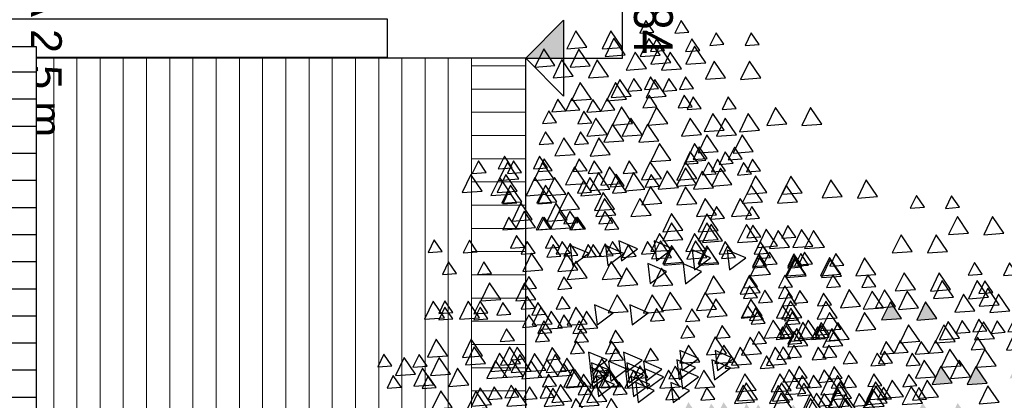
# Model space of a CAD drawing. Header units: millimetres. Extents: x 4617 to 4884, y 1258 to 1784.
# Tile 45 of 256: x 4695.174 to 4697.719, y 1308.942 to 1309.925. Entities that reach past the tile are written whole.
import ezdxf
from ezdxf.enums import TextEntityAlignment as Align

# ---------------------------------------------------------------- set-up
doc = ezdxf.new("R2010")
doc.units = ezdxf.units.MM
doc.header["$LTSCALE"] = 0.4
doc.set_wipeout_variables(frame=1)
doc.layers.add('04 gris', color=252, linetype='Continuous', lineweight=13)
for name, color, linetype in [('200cotas50', 1, 'Continuous'), ('A HERRERÍA', 4, 'Continuous'), ('A MURO VISTO', 2, 'Continuous'), ('A VEGETACIÓN', 253, 'Continuous'), ('Hatch Ladrillo Visto', 32, 'Continuous'), ('LÁMINA', 1, 'Continuous'), ('TXT', 3, 'Continuous'), ('TXT COTA', 3, 'Continuous')]:
    doc.layers.add(name, color=color, linetype=linetype)
doc.styles.add('arial', font='arial.ttf')
doc.styles.add('ARIAL NARROW', font='ARIALN.TTF')
doc.styles.add('SaAS simplex', font='simplex.shx', dxfattribs={"width": 0.8})
doc.dimstyles.new('COTAS 125', dxfattribs={"dimscale": 0.01, "dimtxt": 15, "dimasz": 8, "dimexe": 5, "dimexo": 20, "dimgap": 10, "dimtad": 0, "dimzin": 9, "dimdsep": 46, "dimtxsty": 'SaAS simplex', "dimblk": 'OBLIQUE', "dimcen": 0, "dimclrd": 8, "dimclre": 8, "dimclrt": 256, "dimadec": 1, "dimazin": 0, "dimtfac": 1, "dimtmove": 2, "dimatfit": 3, "dimldrblk": 'OBLIQUE', "dimfxl": 10, "dimlwd": -1, "dimlwe": -1, "dimarcsym": 0})

# ---------------------------------------------------------------- blocks, each defined once
blk = doc.blocks.new('ARB')
at = {"layer": 'LÁMINA'}
h = blk.add_hatch(color=254, dxfattribs=at)
h.paths.add_polyline_path([(3288.9164, 1398.6733), (3288.9133, 1398.6668), (3288.9457, 1398.619), (3288.974, 1398.6775)])
h.paths.add_polyline_path([(3288.9251, 1398.5926), (3288.9506, 1398.555), (3288.9704, 1398.596)])
h.paths.add_polyline_path([(3289.0814, 1398.658), (3289.1179, 1398.6043), (3289.1462, 1398.6627)])
h.paths.add_polyline_path([(3289.0175, 1398.5743), (3289.054, 1398.5206), (3289.0822, 1398.579)])
h.paths.add_polyline_path([(3288.9695, 1398.2943), (3289.006, 1398.2406), (3289.0261, 1398.2821), (3289.0252, 1398.2825), (3289.0268, 1398.2837), (3289.0343, 1398.299)])
h.paths.add_polyline_path([(3288.9247, 1398.2135), (3288.9612, 1398.1598), (3288.9895, 1398.2183)])
h.paths.add_polyline_path([(3288.9178, 1397.9953), (3288.9174, 1397.9944), (3288.9533, 1397.9415), (3288.9816, 1398)])
h.paths.add_polyline_path([(3288.9887, 1397.8739), (3289.0252, 1397.8202), (3289.0534, 1397.8787)])
h.paths.add_polyline_path([(3289.0421, 1397.6874), (3289.0737, 1397.6738), (3289.0693, 1397.6802), (3289.0993, 1397.6824), (3289.0941, 1397.7263)])
h.paths.add_polyline_path([(3288.9456, 1397.7112), (3288.972, 1397.6724), (3288.9899, 1397.6737), (3289.0103, 1397.7159)])
h.paths.add_polyline_path([(3288.9485, 1397.4959), (3288.985, 1397.4422), (3289.0121, 1397.4983), (3289.0107, 1397.5004)])
h.paths.add_polyline_path([(3288.921, 1397.5813), (3288.9365, 1397.5586), (3288.9379, 1397.5587), (3288.9373, 1397.5574), (3288.9575, 1397.5276), (3288.9858, 1397.5861)])
h.paths.add_polyline_path([(3289.2242, 1398.1156), (3289.2261, 1398.1148), (3289.2282, 1398.1149), (3289.2278, 1398.114), (3289.243, 1398.1075), (3289.2466, 1398.1102), (3289.2472, 1398.1057), (3289.2838, 1398.09), (3289.2761, 1398.1545)])
h.paths.add_polyline_path([(3289.1946, 1398.3774), (3289.2311, 1398.3237), (3289.2594, 1398.3822)])
h.paths.add_polyline_path([(3289.1257, 1398.2583), (3289.1854, 1398.2328), (3289.1777, 1398.2972)])
h.paths.add_polyline_path([(3289.033, 1398.4793), (3289.0628, 1398.4354), (3289.0644, 1398.4355), (3289.0637, 1398.4341), (3289.0695, 1398.4256), (3289.0977, 1398.4841)])
h.paths.add_polyline_path([(3288.6447, 1399.0621), (3288.6809, 1399.0089), (3288.6815, 1399.0089), (3288.7095, 1399.0669)])
h.paths.add_polyline_path([(3288.3059, 1398.802), (3288.3424, 1398.7483), (3288.3707, 1398.8068)])
h.paths.add_polyline_path([(3288.2314, 1398.7077), (3288.2679, 1398.654), (3288.2962, 1398.7125)])
h.paths.add_polyline_path([(3288.2609, 1398.7668), (3288.2974, 1398.7131), (3288.3257, 1398.7715)])
h.paths.add_polyline_path([(3288.2602, 1398.847), (3288.2967, 1398.7933), (3288.3249, 1398.8517)])
h.paths.add_polyline_path([(3288.2496, 1398.9396), (3288.2503, 1398.9384), (3288.2568, 1398.9389), (3288.254, 1398.9331), (3288.286, 1398.8859), (3288.3143, 1398.9444)])
h.paths.add_polyline_path([(3288.1337, 1398.4073), (3288.1934, 1398.3817), (3288.1857, 1398.4462)])
h.paths.add_polyline_path([(3288.1708, 1398.2997), (3288.2073, 1398.246), (3288.2356, 1398.3045)])
h.paths.add_polyline_path([(3288.1988, 1398.0378), (3288.2243, 1398.0002), (3288.2441, 1398.0411)])
h.paths.add_polyline_path([(3288.1928, 1397.8806), (3288.2524, 1397.8551), (3288.2448, 1397.9195)])
h.paths.add_polyline_path([(3288.2855, 1397.9228), (3288.322, 1397.8691), (3288.3502, 1397.9276)])
h.paths.add_polyline_path([(3288.1787, 1397.5208), (3288.2096, 1397.4754), (3288.2196, 1397.4762), (3288.2435, 1397.5256)])
h.paths.add_polyline_path([(3288.2196, 1397.4762), (3288.2152, 1397.4671), (3288.2096, 1397.4754), (3288.2026, 1397.4749), (3288.2391, 1397.4212), (3288.2673, 1397.4797)])
h.paths.add_polyline_path([(3288.2082, 1397.5799), (3288.2447, 1397.5262), (3288.273, 1397.5847)])
h.paths.add_polyline_path([(3288.3017, 1397.4027), (3288.3382, 1397.349), (3288.3659, 1397.4062), (3288.3651, 1397.4074)])
h.paths.add_polyline_path([(3287.974, 1396.8871), (3288.0105, 1396.8334), (3288.0387, 1396.8918)])
h = blk.add_hatch(color=254, dxfattribs=at)
h.paths.add_polyline_path([(3288.4123, 1397.5612), (3288.412, 1397.5607), (3288.4117, 1397.5611), (3288.4005, 1397.5603), (3288.4261, 1397.5227), (3288.4458, 1397.5636)])
h.paths.add_polyline_path([(3288.3901, 1397.6154), (3288.3886, 1397.6125), (3288.3868, 1397.6152), (3288.3755, 1397.6144), (3288.4117, 1397.5611), (3288.4123, 1397.5612), (3288.4395, 1397.6176), (3288.4386, 1397.619)])
h.paths.add_polyline_path([(3288.435, 1397.6243), (3288.4386, 1397.619), (3288.4403, 1397.6191), (3288.4395, 1397.6176), (3288.4541, 1397.5961), (3288.4655, 1397.597), (3288.4803, 1397.6276)])
h.paths.add_polyline_path([(3288.488, 1397.5026), (3288.5245, 1397.4489), (3288.5527, 1397.5073)])
h.paths.add_polyline_path([(3288.5474, 1397.3997), (3288.5729, 1397.3622), (3288.5927, 1397.4031)])
h.paths.add_polyline_path([(3288.518, 1397.3619), (3288.5435, 1397.3243), (3288.5633, 1397.3652)])
h.paths.add_polyline_path([(3288.4288, 1397.4007), (3288.4279, 1397.3989), (3288.4633, 1397.3469), (3288.4915, 1397.4054)])
h.paths.add_polyline_path([(3288.4346, 1397.324), (3288.4711, 1397.2703), (3288.4964, 1397.3226), (3288.4926, 1397.3282)])
h.paths.add_polyline_path([(3288.4153, 1397.2521), (3288.4365, 1397.2209), (3288.4442, 1397.2214), (3288.4606, 1397.2554)])
h.paths.add_polyline_path([(3288.4365, 1397.2209), (3288.4014, 1397.2183), (3288.4168, 1397.1956), (3288.4183, 1397.1957), (3288.4176, 1397.1943), (3288.4379, 1397.1646), (3288.4661, 1397.223), (3288.4442, 1397.2214), (3288.4408, 1397.2145)])
h.paths.add_polyline_path([(3288.5744, 1397.2864), (3288.6341, 1397.2609), (3288.6264, 1397.3253)])
h.paths.add_polyline_path([(3288.5527, 1397.2157), (3288.5892, 1397.162), (3288.6174, 1397.2204)])
h.paths.add_polyline_path([(3288.6265, 1397.2107), (3288.663, 1397.157), (3288.6912, 1397.2155)])
h.paths.add_polyline_path([(3288.6367, 1397.393), (3288.6623, 1397.3554), (3288.682, 1397.3963)])
h.paths.add_polyline_path([(3288.5822, 1397.4833), (3288.5917, 1397.4693), (3288.6033, 1397.4701), (3288.5983, 1397.4597), (3288.6187, 1397.4296), (3288.6469, 1397.4881)])
h.paths.add_polyline_path([(3288.5667, 1397.5783), (3288.5823, 1397.5553), (3288.6076, 1397.5572), (3288.5965, 1397.5344), (3288.6032, 1397.5246), (3288.6314, 1397.583)])
h.paths.add_polyline_path([(3288.5678, 1397.7424), (3288.5934, 1397.7048), (3288.6131, 1397.7458)])
h.paths.add_polyline_path([(3288.6553, 1397.5075), (3288.6918, 1397.4538), (3288.72, 1397.5123), (3288.7184, 1397.5121), (3288.7164, 1397.508), (3288.7138, 1397.5118)])
h.paths.add_polyline_path([(3288.7063, 1397.2857), (3288.6953, 1397.2775), (3288.7182, 1397.2438), (3288.7306, 1397.2385), (3288.7337, 1397.2448), (3288.7286, 1397.2874)])
h.paths.add_polyline_path([(3288.7438, 1397.3814), (3288.7803, 1397.3277), (3288.8086, 1397.3861)])
h.paths.add_polyline_path([(3288.7286, 1397.2874), (3288.7337, 1397.2448), (3288.7552, 1397.2893)])
h.paths.add_polyline_path([(3288.7873, 1397.8832), (3288.7853, 1397.879), (3288.7826, 1397.8829), (3288.7468, 1397.8803), (3288.7833, 1397.8266), (3288.8116, 1397.885)])
h.paths.add_polyline_path([(3288.4486, 1397.9013), (3288.4829, 1397.8509), (3288.4889, 1397.8554), (3288.5134, 1397.906)])
h.paths.add_polyline_path([(3288.4203, 1398.0248), (3288.4204, 1398.0239), (3288.4563, 1397.9711), (3288.4846, 1398.0295)])
h.paths.add_polyline_path([(3288.4198, 1398.0247), (3288.4203, 1398.0248), (3288.417, 1398.0524), (3288.365, 1398.0135), (3288.3657, 1398.0132), (3288.3805, 1398.0143), (3288.3775, 1398.0082), (3288.4247, 1397.988), (3288.4204, 1398.0239)])
h.paths.add_polyline_path([(3287.7961, 1397.6465), (3287.8326, 1397.5928), (3287.8579, 1397.6451), (3287.8461, 1397.6502)])
h.paths.add_polyline_path([(3287.7658, 1397.5598), (3287.8023, 1397.5061), (3287.8306, 1397.5645)])
h.paths.add_polyline_path([(3287.7666, 1397.4438), (3287.8263, 1397.4182), (3287.8186, 1397.4827)])
h.paths.add_polyline_path([(3287.804, 1397.4041), (3287.8405, 1397.3504), (3287.8688, 1397.4089)])
h.paths.add_polyline_path([(3287.8362, 1397.335), (3287.8727, 1397.2813), (3287.901, 1397.3397)])
h.paths.add_polyline_path([(3287.9241, 1397.4585), (3287.9793, 1397.4349), (3287.9589, 1397.4649), (3287.9798, 1397.4665), (3287.9761, 1397.4974), (3287.9692, 1397.4923), (3287.9655, 1397.4845), (3287.9632, 1397.4878)])
h.paths.add_polyline_path([(3287.9153, 1397.2612), (3287.9189, 1397.2559), (3287.9206, 1397.2561), (3287.9199, 1397.2545), (3287.9344, 1397.2331), (3287.9458, 1397.2339), (3287.9606, 1397.2646)])
h.paths.add_polyline_path([(3287.8559, 1397.2513), (3287.8921, 1397.1981), (3287.8926, 1397.1981), (3287.9199, 1397.2545), (3287.9189, 1397.2559)])
h.paths.add_polyline_path([(3287.8926, 1397.1981), (3287.8924, 1397.1976), (3287.8921, 1397.1981), (3287.8809, 1397.1973), (3287.9064, 1397.1597), (3287.9262, 1397.2006)])
h.paths.add_polyline_path([(3287.8109, 1397.0952), (3287.8455, 1397.0443), (3287.8468, 1397.0444), (3287.8462, 1397.0432), (3287.8474, 1397.0415), (3287.8756, 1397.1)])
h.paths.add_polyline_path([(3287.0826, 1397.9517), (3287.1191, 1397.898), (3287.1474, 1397.9564)])
h.paths.add_polyline_path([(3287.1466, 1398.0797), (3287.1831, 1398.026), (3287.2113, 1398.0844)])
h.paths.add_polyline_path([(3287.1417, 1398.2569), (3287.1782, 1398.2032), (3287.2064, 1398.2616)])
h.paths.add_polyline_path([(3287.3659, 1398.1825), (3287.4024, 1398.1288), (3287.4306, 1398.1873)])
h.paths.add_polyline_path([(3287.4232, 1398.1226), (3287.4488, 1398.085), (3287.4686, 1398.1259)])
h.paths.add_polyline_path([(3287.5135, 1398.0684), (3287.5732, 1398.0428), (3287.5655, 1398.1073)])
h.paths.add_polyline_path([(3287.5226, 1398.2654), (3287.522, 1398.2642), (3287.5578, 1398.2116), (3287.586, 1398.27)])
h.paths.add_polyline_path([(3287.4792, 1398.3049), (3287.5157, 1398.2512), (3287.522, 1398.2642), (3287.5213, 1398.2653), (3287.5226, 1398.2654), (3287.5424, 1398.3064), (3287.5403, 1398.3094)])
h.paths.add_polyline_path([(3287.5058, 1398.3602), (3287.5403, 1398.3094), (3287.5438, 1398.3096), (3287.5705, 1398.365)])
h.paths.add_polyline_path([(3287.4134, 1398.3786), (3287.439, 1398.341), (3287.4587, 1398.3819)])
h.paths.add_polyline_path([(3287.3589, 1398.8067), (3287.3954, 1398.753), (3287.4237, 1398.8115)])
h.paths.add_polyline_path([(3287.4763, 1398.7343), (3287.5128, 1398.6806), (3287.5299, 1398.716), (3287.5217, 1398.728), (3287.5297, 1398.7286), (3287.5235, 1398.7378)])
h.paths.add_polyline_path([(3287.477, 1398.6689), (3287.5135, 1398.6152), (3287.5418, 1398.6736)])
h.paths.add_polyline_path([(3287.309, 1398.5916), (3287.3394, 1398.5467), (3287.3442, 1398.5471), (3287.3421, 1398.5428), (3287.3455, 1398.5379), (3287.3737, 1398.5963)])
h.paths.add_polyline_path([(3287.2753, 1397.4383), (3287.3118, 1397.3847), (3287.3268, 1397.4158), (3287.3139, 1397.4349), (3287.3368, 1397.4365), (3287.34, 1397.4431)])
h.paths.add_polyline_path([(3287.2844, 1397.0411), (3287.3209, 1396.9874), (3287.3491, 1397.0459)])
h.paths.add_polyline_path([(3287.4861, 1397.0608), (3287.5226, 1397.0071), (3287.5509, 1397.0655)])
h.paths.add_polyline_path([(3287.5599, 1397.0755), (3287.5964, 1397.0219), (3287.6247, 1397.0803)])
h.paths.add_polyline_path([(3287.5058, 1397.1297), (3287.5423, 1397.076), (3287.5636, 1397.1202), (3287.5547, 1397.1333)])
at = {"layer": 'LÁMINA', "color": 254, "elevation": -10}
for points in [[(3288.2321, 1397.1993), (3288.2686, 1397.1456), (3288.2968, 1397.204)], [(3288.2321, 1397.1845), (3288.2686, 1397.1308), (3288.2968, 1397.1893)], [(3287.6591, 1397.1578), (3287.6956, 1397.1041), (3287.7238, 1397.1625)], [(3288.0205, 1397.1599), (3288.057, 1397.1062), (3288.0853, 1397.1646)], [(3288.1435, 1397.1697), (3288.18, 1397.116), (3288.2083, 1397.1745)], [(3288.1712, 1397.1825), (3288.1967, 1397.1449), (3288.2165, 1397.1858)], [(3288.1988, 1397.1665), (3288.2243, 1397.1289), (3288.2441, 1397.1699)], [(3288.3263, 1397.1812), (3288.3628, 1397.1275), (3288.3911, 1397.186)], [(3288.4494, 1397.1566), (3288.4859, 1397.1029), (3288.5141, 1397.1614)], [(3288.8254, 1397.1585), (3288.7734, 1397.1196), (3288.8331, 1397.094)], [(3289.0008, 1397.1832), (3289.0264, 1397.1456), (3289.0462, 1397.1865)], [(3289.0398, 1397.1535), (3289.0763, 1397.0998), (3289.1046, 1397.1583)], [(3289.0644, 1397.1664), (3289.1009, 1397.1127), (3289.1292, 1397.1712)], [(3289.2987, 1397.1651), (3289.3352, 1397.1114), (3289.3634, 1397.1699)], [(3289.4266, 1397.175), (3289.4631, 1397.1213), (3289.4914, 1397.1797)], [(3287.9683, 1397.1395), (3288.0048, 1397.0858), (3288.0331, 1397.1443)], [(3288.0069, 1397.1468), (3288.0324, 1397.1093), (3288.0522, 1397.1502)], [(3288.1356, 1397.1445), (3288.1721, 1397.0908), (3288.2004, 1397.1492)], [(3288.2647, 1397.1333), (3288.2902, 1397.0957), (3288.31, 1397.1366)], [(3288.284, 1397.1283), (3288.3205, 1397.0746), (3288.3487, 1397.133)], [(3288.4395, 1397.1486), (3288.476, 1397.0949), (3288.5042, 1397.1534)], [(3288.4444, 1397.1191), (3288.4809, 1397.0654), (3288.5092, 1397.1238)], [(3288.6908, 1397.1468), (3288.7164, 1397.1093), (3288.7362, 1397.1502)], [(3288.9533, 1397.1388), (3288.9013, 1397.0999), (3288.961, 1397.0743)], [(3288.9742, 1397.1303), (3288.9998, 1397.0927), (3289.0195, 1397.1336)], [(3289.2105, 1397.1406), (3289.236, 1397.103), (3289.2558, 1397.1439)], [(3289.2646, 1397.1455), (3289.2902, 1397.1079), (3289.3099, 1397.1489)], [(3287.8109, 1397.0952), (3287.8474, 1397.0415), (3287.8756, 1397.1)], [(3288.0383, 1397.1037), (3288.0639, 1397.0662), (3288.0837, 1397.1071)], [(3288.2332, 1397.1075), (3288.2588, 1397.0699), (3288.2785, 1397.1108)], [(3288.2696, 1397.1087), (3288.2952, 1397.0711), (3288.3149, 1397.112)], [(3288.3119, 1397.0896), (3288.3375, 1397.0521), (3288.3573, 1397.093)], [(3288.6905, 1397.1074), (3288.727, 1397.0537), (3288.7552, 1397.1121)], [(3288.7959, 1397.1142), (3288.7439, 1397.0753), (3288.8036, 1397.0497)], [(3288.9681, 1397.0945), (3288.9161, 1397.0556), (3288.9758, 1397.03)], [(3288.9168, 1397.1074), (3288.9533, 1397.0537), (3288.9816, 1397.1121)], [(3288.973, 1397.1092), (3288.921, 1397.0703), (3288.9807, 1397.0448)], [(3288.9936, 1397.1061), (3289.0301, 1397.0524), (3289.0583, 1397.1108)], [(3289.0005, 1397.1043), (3289.037, 1397.0506), (3289.0652, 1397.1091)], [(3289.0894, 1397.1044), (3289.1149, 1397.0668), (3289.1347, 1397.1077)], [(3289.4857, 1397.1011), (3289.5222, 1397.0474), (3289.5504, 1397.1059)], [(3289.5913, 1397.1093), (3289.6169, 1397.0717), (3289.6366, 1397.1127)], [(3287.865, 1397.0755), (3287.9015, 1397.0219), (3287.9297, 1397.0803)], [(3288.2794, 1397.0791), (3288.305, 1397.0415), (3288.3248, 1397.0825)], [(3288.6925, 1397.0846), (3288.6405, 1397.0457), (3288.7002, 1397.0202)], [(3288.7942, 1397.0779), (3288.8197, 1397.0404), (3288.8395, 1397.0813)], [(3288.914, 1397.0896), (3288.862, 1397.0507), (3288.9216, 1397.0251)], [(3288.9779, 1397.06), (3288.9259, 1397.0211), (3288.9856, 1396.9956)], [(3289.0402, 1397.0699), (3289.0657, 1397.0324), (3289.0855, 1397.0733)], [(3289.1707, 1397.0568), (3289.2072, 1397.0031), (3289.2355, 1397.0616)], [(3289.1973, 1397.0729), (3289.2338, 1397.0192), (3289.262, 1397.0777)], [(3289.2495, 1397.0765), (3289.286, 1397.0228), (3289.3142, 1397.0813)], [(3289.5447, 1397.0667), (3289.5812, 1397.013), (3289.6095, 1397.0714)], [(3287.7821, 1397.0397), (3287.8186, 1396.986), (3287.8468, 1397.0444)], [(3288.0277, 1397.0367), (3288.0533, 1396.9991), (3288.0731, 1397.04)], [(3288.1171, 1397.0299), (3288.1426, 1396.9923), (3288.1624, 1397.0332)], [(3288.4592, 1397.0335), (3288.4957, 1396.9799), (3288.5239, 1397.0383)], [(3288.4989, 1397.0453), (3288.5245, 1397.0078), (3288.5442, 1397.0487)], [(3288.6257, 1397.027), (3288.6622, 1396.9733), (3288.6905, 1397.0318)], [(3288.6827, 1397.0551), (3288.6307, 1397.0162), (3288.6904, 1396.9906)], [(3289.0304, 1397.0533), (3289.0559, 1397.0157), (3289.0757, 1397.0567)], [(3289.2367, 1397.0532), (3289.2732, 1396.9995), (3289.3014, 1397.058)], [(3289.3184, 1397.0322), (3289.3549, 1396.9785), (3289.3831, 1397.037)], [(3289.6208, 1397.0404), (3289.6464, 1397.0028), (3289.6662, 1397.0437)], [(3287.953, 1396.9955), (3287.9785, 1396.9579), (3287.9983, 1396.9989)], [(3287.9983, 1396.9989), (3288.0239, 1396.9613), (3288.0436, 1397.0022)], [(3288.2972, 1397.0109), (3288.3227, 1396.9733), (3288.3425, 1397.0142)], [(3288.3316, 1397.0167), (3288.3571, 1396.9792), (3288.3769, 1397.0201)], [(3288.3316, 1397.0167), (3288.3571, 1396.9792), (3288.3769, 1397.0201)], [(3288.5399, 1397.0003), (3288.5764, 1396.9466), (3288.6046, 1397.005)], [(3288.8729, 1397.0207), (3288.8984, 1396.9831), (3288.9182, 1397.0241)], [(3288.9989, 1396.9979), (3289.0244, 1396.9603), (3289.0442, 1397.0012)], [(3289.1908, 1397.0176), (3289.2163, 1396.98), (3289.2361, 1397.0209)], [(3289.4414, 1397.0076), (3289.4779, 1396.9539), (3289.5061, 1397.0124)], [(3287.7037, 1396.9856), (3287.7293, 1396.948), (3287.749, 1396.9889)], [(3287.9149, 1396.9609), (3287.9514, 1396.9072), (3287.9797, 1396.9657)], [(3288.2771, 1396.9745), (3288.3136, 1396.9208), (3288.3419, 1396.9792)], [(3288.4103, 1396.9666), (3288.4359, 1396.929), (3288.4557, 1396.9699)], [(3288.9861, 1396.9617), (3289.0116, 1396.9241), (3289.0314, 1396.965)], [(3287.7529, 1396.9315), (3287.7785, 1396.8939), (3287.7983, 1396.9348)], [(3287.787, 1396.9511), (3287.8235, 1396.8974), (3287.8518, 1396.9558)], [(3288.2567, 1396.9532), (3288.2932, 1396.8995), (3288.3214, 1396.9579)], [(3288.2873, 1396.9567), (3288.3129, 1396.9192), (3288.3327, 1396.9601)], [(3288.3218, 1396.9469), (3288.3473, 1396.9093), (3288.3671, 1396.9502)], [(3288.3218, 1396.9371), (3288.3473, 1396.8995), (3288.3671, 1396.9404)], [(3288.3336, 1396.9512), (3288.3591, 1396.9136), (3288.3789, 1396.9545)], [(3288.3529, 1396.9461), (3288.3894, 1396.8924), (3288.4176, 1396.9509)], [(3288.6416, 1396.9469), (3288.6672, 1396.9093), (3288.6869, 1396.9502)], [(3289.1042, 1396.9321), (3289.1297, 1396.8945), (3289.1495, 1396.9355)], [(3289.2252, 1396.9585), (3289.2508, 1396.9209), (3289.2706, 1396.9618)], [(3287.6988, 1396.9265), (3287.7244, 1396.889), (3287.7441, 1396.9299)], [(3288.1708, 1396.9215), (3288.2073, 1396.8678), (3288.2356, 1396.9263)], [(3288.4153, 1396.9026), (3288.4408, 1396.865), (3288.4606, 1396.9059)], [(3288.9582, 1396.9074), (3288.9063, 1396.8685), (3288.9659, 1396.843)], [(3289.0693, 1396.9173), (3289.1058, 1396.8636), (3289.1341, 1396.922)], [(3289.1031, 1396.9039), (3289.1396, 1396.8502), (3289.1678, 1396.9087)], [(3289.1534, 1396.9124), (3289.1789, 1396.8749), (3289.1987, 1396.9158)], [(3287.974, 1396.8871), (3288.0105, 1396.8334), (3288.0387, 1396.8918)], [(3288.2961, 1396.8843), (3288.3326, 1396.8306), (3288.3608, 1396.889)], [(3288.4202, 1396.8909), (3288.4457, 1396.8533), (3288.4655, 1396.8942)], [(3288.4467, 1396.8822), (3288.4723, 1396.8447), (3288.4921, 1396.8856)], [(3288.5379, 1396.8779), (3288.5744, 1396.8242), (3288.6027, 1396.8827)], [(3288.74, 1396.8928), (3288.7656, 1396.8552), (3288.7854, 1396.8961)], [(3288.857, 1396.8646), (3288.8935, 1396.8109), (3288.9218, 1396.8693)], [(3289.237, 1396.8731), (3289.2626, 1396.8355), (3289.2823, 1396.8764)], [(3289.424, 1396.8878), (3289.4496, 1396.8502), (3289.4693, 1396.8912)], [(3289.424, 1396.8681), (3289.4496, 1396.8306), (3289.4693, 1396.8715)], [(3289.4512, 1396.8846), (3289.4877, 1396.8309), (3289.516, 1396.8893)], [(3287.6591, 1396.8428), (3287.6956, 1396.7891), (3287.7238, 1396.8475)], [(3287.7378, 1396.8625), (3287.7743, 1396.8088), (3287.8025, 1396.8672)], [(3288.033, 1396.8526), (3288.0695, 1396.7989), (3288.0978, 1396.8574)], [(3288.1069, 1396.8477), (3288.1433, 1396.794), (3288.1716, 1396.8525)], [(3288.3139, 1396.8429), (3288.3394, 1396.8053), (3288.3592, 1396.8462)], [(3288.3907, 1396.8337), (3288.4162, 1396.7961), (3288.436, 1396.837)], [(3288.6855, 1396.8563), (3288.722, 1396.8027), (3288.7503, 1396.8611)], [(3289.1583, 1396.8534), (3289.1838, 1396.8158), (3289.2036, 1396.8567)], [(3287.6791, 1396.8035), (3287.7047, 1396.7659), (3287.7244, 1396.8068)], [(3287.8067, 1396.8182), (3287.8432, 1396.7645), (3287.8714, 1396.8229)], [(3288.4399, 1396.8189), (3288.4654, 1396.7813), (3288.4852, 1396.8223)], [(3288.5448, 1396.8034), (3288.5813, 1396.7497), (3288.6095, 1396.8082)], [(3289.2692, 1396.8255), (3289.3057, 1396.7718), (3289.3339, 1396.8303)], [(3287.9297, 1396.7936), (3287.9662, 1396.7399), (3287.9945, 1396.7983)], [(3288.1712, 1396.7838), (3288.1967, 1396.7462), (3288.2165, 1396.7871)], [(3288.4399, 1396.7845), (3288.4654, 1396.7469), (3288.4852, 1396.7878)], [(3288.786, 1396.7745), (3288.734, 1396.7356), (3288.7937, 1396.7101)], [(3288.8267, 1396.7778), (3288.8632, 1396.7241), (3288.8915, 1396.7826)], [(3289.1534, 1396.7894), (3289.1789, 1396.7518), (3289.1987, 1396.7927)], [(3287.7136, 1396.7444), (3287.7391, 1396.7068), (3287.7589, 1396.7478)], [(3288.1708, 1396.7443), (3288.2073, 1396.6906), (3288.2356, 1396.7491)], [(3288.282, 1396.7499), (3288.3185, 1396.6962), (3288.3468, 1396.7547)], [(3288.3972, 1396.7443), (3288.4337, 1396.6906), (3288.4619, 1396.7491)], [(3288.9899, 1396.7563), (3289.0264, 1396.7026), (3289.0546, 1396.761)], [(3289.4122, 1396.7419), (3289.4378, 1396.7043), (3289.4576, 1396.7452)], [(3288.2745, 1396.7149), (3288.3001, 1396.6773), (3288.3199, 1396.7182)], [(3288.3759, 1396.7106), (3288.4014, 1396.673), (3288.4212, 1396.714)], [(3288.4103, 1396.7205), (3288.4359, 1396.6829), (3288.4557, 1396.7238)], [(3288.4103, 1396.7156), (3288.4359, 1396.678), (3288.4557, 1396.7189)], [(3288.6433, 1396.7302), (3288.5913, 1396.6913), (3288.651, 1396.6658)], [(3288.6777, 1396.7099), (3288.7141, 1396.6562), (3288.7424, 1396.7146)], [(3288.6806, 1396.7056), (3288.7171, 1396.6519), (3288.7454, 1396.7104)], [(3289.037, 1396.7155), (3288.985, 1396.6766), (3289.0447, 1396.651)], [(3289.1333, 1396.7302), (3289.1698, 1396.6765), (3289.1981, 1396.735)], [(3288.5107, 1396.6903), (3288.5363, 1396.6527), (3288.556, 1396.6936)], [(3288.5186, 1396.6762), (3288.5441, 1396.6386), (3288.5639, 1396.6795)], [(3288.717, 1396.6902), (3288.7535, 1396.6365), (3288.7818, 1396.6949)], [(3288.8795, 1396.7007), (3288.8275, 1396.6618), (3288.8872, 1396.6362)], [(3288.8827, 1396.6762), (3288.9083, 1396.6386), (3288.9281, 1396.6795)], [(3288.945, 1396.6861), (3288.9706, 1396.6485), (3288.9903, 1396.6894)], [(3289.0198, 1396.683), (3289.0453, 1396.6454), (3289.0651, 1396.6863)], [(3289.0746, 1396.686), (3289.1002, 1396.6484), (3289.12, 1396.6894)], [(3289.1583, 1396.6762), (3289.1838, 1396.6386), (3289.2036, 1396.6795)], [(3287.9395, 1396.6705), (3287.976, 1396.6168), (3288.0043, 1396.6753)], [(3288.3362, 1396.6564), (3288.3727, 1396.6027), (3288.4009, 1396.6612)], [(3288.3748, 1396.6529), (3288.4113, 1396.5992), (3288.4395, 1396.6577)], [(3288.72, 1396.6662), (3288.7565, 1396.6125), (3288.7847, 1396.671)], [(3289.1927, 1396.6565), (3289.2183, 1396.6189), (3289.2381, 1396.6598)], [(3289.4585, 1396.6713), (3289.484, 1396.6337), (3289.5038, 1396.6746)], [(3287.7575, 1396.6114), (3287.794, 1396.5577), (3287.8222, 1396.6162)], [(3288.4293, 1396.6239), (3288.4548, 1396.5863), (3288.4746, 1396.6272)], [(3288.5527, 1396.6367), (3288.5892, 1396.583), (3288.6174, 1396.6415)], [(3288.6806, 1396.6318), (3288.7171, 1396.5781), (3288.7454, 1396.6365)], [(3288.6806, 1396.6023), (3288.7171, 1396.5486), (3288.7454, 1396.607)], [(3289.0008, 1396.5974), (3289.0264, 1396.5598), (3289.0462, 1396.6008)], [(3289.1091, 1396.5974), (3289.1346, 1396.5598), (3289.1544, 1396.6008)], [(3289.1572, 1396.5938), (3289.1937, 1396.5402), (3289.2219, 1396.5986)], [(3289.2173, 1396.5974), (3289.2429, 1396.5598), (3289.2627, 1396.6008)], [(3288.5464, 1396.5631), (3288.572, 1396.5255), (3288.5918, 1396.5664)], [(3288.5724, 1396.553), (3288.6089, 1396.4993), (3288.6371, 1396.5578)], [(3288.8971, 1396.553), (3288.9336, 1396.4993), (3288.9619, 1396.5578)], [(3289.0205, 1396.5777), (3289.0461, 1396.5402), (3289.0658, 1396.5811)], [(3289.1678, 1396.5678), (3289.2043, 1396.5141), (3289.2325, 1396.5726)], [(3287.9006, 1396.5278), (3287.9261, 1396.4903), (3287.9459, 1396.5312)], [(3288.7488, 1396.5151), (3288.7853, 1396.4614), (3288.8135, 1396.5199)], [(3289.0152, 1396.5333), (3289.0517, 1396.4797), (3289.08, 1396.5381)], [(3288.1659, 1396.4933), (3288.2024, 1396.4396), (3288.2306, 1396.4981)], [(3288.424, 1396.5102), (3288.4605, 1396.4565), (3288.4887, 1396.5149)], [(3289.0588, 1396.4856), (3289.0953, 1396.4319), (3289.1235, 1396.4903)], [(3289.2015, 1396.5102), (3289.238, 1396.4565), (3289.2662, 1396.5149)], [(3289.2173, 1396.5137), (3289.2429, 1396.4762), (3289.2627, 1396.5171)], [(3289.2359, 1396.4856), (3289.2724, 1396.4319), (3289.3007, 1396.4903)], [(3288.4092, 1396.4806), (3288.4457, 1396.4269), (3288.474, 1396.4854)], [(3288.6363, 1396.4546), (3288.6728, 1396.4009), (3288.7011, 1396.4594)], [(3288.6954, 1396.4644), (3288.7319, 1396.4107), (3288.7601, 1396.4692)], [(3288.8707, 1396.4591), (3288.8963, 1396.4215), (3288.9161, 1396.4625)], [(3288.9168, 1396.4694), (3288.9533, 1396.4157), (3288.9816, 1396.4741)], [(3288.9762, 1396.4793), (3289.0018, 1396.4417), (3289.0216, 1396.4826)], [(3288.9948, 1396.4511), (3289.0313, 1396.3974), (3289.0596, 1396.4559)], [(3289.3294, 1396.4757), (3289.3659, 1396.422), (3289.3942, 1396.4805)], [(3288.5727, 1396.4202), (3288.5983, 1396.3826), (3288.6181, 1396.4236)], [(3288.7495, 1396.4349), (3288.786, 1396.3812), (3288.8143, 1396.4397)], [(3289.2113, 1396.4363), (3289.2478, 1396.3826), (3289.2761, 1396.4411)], [(3288.5432, 1396.4104), (3288.5688, 1396.3728), (3288.5885, 1396.4137)], [(3288.9418, 1396.4153), (3288.9673, 1396.3777), (3288.9871, 1396.4186)], [(3289.1035, 1396.4089), (3289.1291, 1396.3713), (3289.1488, 1396.4122)], [(3289.2321, 1396.4005), (3289.2576, 1396.363), (3289.2774, 1396.4039)], [(3289.3158, 1396.4153), (3289.3413, 1396.3777), (3289.3611, 1396.4186)], [(3288.6023, 1396.371), (3288.6278, 1396.3334), (3288.6476, 1396.3743)], [(3288.6318, 1396.3858), (3288.6573, 1396.3482), (3288.6771, 1396.3891)], [(3288.72, 1396.3758), (3288.7565, 1396.3221), (3288.7847, 1396.3806)], [(3289.0292, 1396.3576), (3289.0657, 1396.3039), (3289.094, 1396.3623)], [(3288.5667, 1396.3477), (3288.6032, 1396.294), (3288.6314, 1396.3525)], [(3288.6208, 1396.2936), (3288.6573, 1396.2399), (3288.6856, 1396.2984)], [(3288.8718, 1396.3133), (3288.9083, 1396.2596), (3288.9365, 1396.318)], [(3288.9259, 1396.2936), (3288.9624, 1396.2399), (3288.9907, 1396.2984)], [(3289.0992, 1396.3218), (3289.1248, 1396.2842), (3289.1446, 1396.3251)], [(3288.547, 1396.2788), (3288.5835, 1396.2251), (3288.6118, 1396.2836)], [(3288.3453, 1396.2591), (3288.3818, 1396.2054), (3288.41, 1396.2639)], [(3288.843, 1396.2577), (3288.8795, 1396.204), (3288.9077, 1396.2625)], [(3289.0887, 1396.2547), (3289.1142, 1396.2172), (3289.134, 1396.2581)], [(3288.6219, 1396.2086), (3288.6475, 1396.171), (3288.6673, 1396.2119)], [(3288.7646, 1396.2037), (3288.7902, 1396.1661), (3288.81, 1396.207)], [(3289.0139, 1396.2136), (3289.0394, 1396.176), (3289.0592, 1396.2169)], [(3289.0592, 1396.2169), (3289.0848, 1396.1793), (3289.1045, 1396.2202)], [(3288.8479, 1396.1691), (3288.8844, 1396.1154), (3288.9127, 1396.1739)], [(3288.9759, 1396.179), (3289.0124, 1396.1253), (3289.0406, 1396.1837)], [(3288.7597, 1396.1446), (3288.7853, 1396.107), (3288.805, 1396.1479)], [(3288.8138, 1396.1495), (3288.8394, 1396.1119), (3288.8592, 1396.1528)], [(3288.5428, 1396.11), (3288.5793, 1396.0563), (3288.6076, 1396.1148)], [(3289.0349, 1396.1051), (3289.0714, 1396.0514), (3289.0997, 1396.1099)], [(3288.7987, 1396.0805), (3288.8352, 1396.0268), (3288.8635, 1396.0853)], [(3289.094, 1396.0707), (3289.1304, 1396.017), (3289.1587, 1396.0754)], [(3288.72, 1396.0608), (3288.7565, 1396.0071), (3288.7847, 1396.0656)], [(3288.74, 1396.0215), (3288.7656, 1395.984), (3288.7854, 1396.0249)], [(3288.8676, 1396.0362), (3288.9041, 1395.9825), (3288.9323, 1396.041)], [(3288.9906, 1396.0116), (3289.0271, 1395.9579), (3289.0554, 1396.0164)], [(3288.5481, 1396.0018), (3288.5737, 1395.9643), (3288.5935, 1396.0052)], [(3288.7745, 1395.9625), (3288.8, 1395.9249), (3288.8198, 1395.9658)]]:
    blk.add_lwpolyline(points, close=True, dxfattribs=at)
blk = doc.blocks.new('Nivel corte')
at = {"color": 0}
for p, q in [((0, 0.2), (0.25, 0.2)), ((0, 0), (0, 0.2)), ((0.0784, 0.0784), (-0.0784, 0.0784)), ((0, 0), (-0.0784, 0.0784)), ((0, 0), (0.0784, 0.0784))]:
    blk.add_line(p, q, dxfattribs=at)
blk.add_solid([(0, 0), (0.0784, 0.0784), (0, 0.0784), (0.0784, 0.0784)], dxfattribs=at)
at = {"color": 0, "style": 'ARIAL NARROW', "flags": 4}
blk.add_attdef('NIVEL', text='', height=0.08, dxfattribs=at).set_placement((0.125, 0.2), align=Align.BOTTOM_CENTER)
blk = doc.blocks.new('_Oblique')
at = {"layer": 'TXT COTA', "color": 0, "lineweight": -2}
blk.add_line((-0.5, -0.5), (0.5, 0.5), dxfattribs=at)

msp = doc.modelspace()

# ---------------------------------------------------------------- linework, layer by layer
at = {"layer": '04 gris'}
msp.add_lwpolyline([(4696.4819, 1306.775), (4696.4819, 1309.8257), (4696.3419, 1309.8257), (4696.3419, 1306.775)], close=True, dxfattribs=at)
at = {"layer": 'A HERRERÍA'}
msp.add_lwpolyline([(4696.1239, 1309.9274), (4696.1239, 1309.8274), (4694.1239, 1309.8274), (4694.1239, 1309.9274)], close=True, dxfattribs=at)

# ---------------------------------------------------------------- next in the draw order: wipeouts: each hides what was drawn before it
msp.add_wipeout([(4696.4819, 1306.775), (4696.4819, 1309.8257), (4694.1419, 1309.8257), (4694.1419, 1306.775)]).dxf.layer = 'A MURO VISTO'

# ---------------------------------------------------------------- next in the draw order: hatches: boundary and pattern name
at = {"layer": '04 gris'}
h = msp.add_hatch(dxfattribs=at)
h.set_pattern_fill('_USER', color=256, scale=0.06, pattern_type=0)
h.set_pattern_definition([(270, (4696.3419, 1392.93632), (0.06, -8e-17), [])])
h.paths.add_polyline_path([(4696.3419, 1309.8257), (4696.3419, 1306.775), (4694.1419, 1306.775), (4694.1419, 1309.8257)])
h.paths.add_polyline_path([(4694.3628, 1308.4774), (4694.9598, 1308.4774), (4694.9598, 1309.3774), (4694.3628, 1309.3774)], flags=16)
h.paths.add_polyline_path([(4694.9598, 1308.4774), (4694.9598, 1309.3774), (4695.0823, 1309.3774), (4695.0823, 1308.4774)], flags=16)
h = msp.add_hatch(dxfattribs=at)
h.set_pattern_fill('_USER', color=256, scale=0.06, angle=90, pattern_type=0)
h.set_pattern_definition([(360, (4696.4619, 1392.786155), (8e-17, 0.06), [])])
h.paths.add_polyline_path([(4696.4819, 1306.775), (4696.4819, 1309.8257), (4696.3419, 1309.8257), (4696.3419, 1306.775)])

# ---------------------------------------------------------------- next in the draw order: linework, layer by layer
msp.add_lwpolyline([(4696.3419, 1309.8257), (4696.3419, 1306.775), (4694.1419, 1306.775), (4694.1419, 1309.8257)], close=True, dxfattribs=at)
msp.add_lwpolyline([(4696.3419, 1309.8257), (4696.3419, 1303.823)], dxfattribs=at)
at = {"layer": 'A MURO VISTO'}
msp.add_lwpolyline([(4696.4819, 1306.775), (4696.4819, 1309.8257), (4694.1419, 1309.8257), (4694.1419, 1306.775)], close=True, dxfattribs=at)

# ---------------------------------------------------------------- next in the draw order: block references
at = {"layer": '200cotas50'}
ref = msp.add_blockref('Nivel corte', (4696.4819, 1309.8257), dxfattribs=dict(at, xscale=-1.25, yscale=1.25, zscale=1.25, rotation=269.9999999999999))
ref.add_attrib('NIVEL', '+3.84', dxfattribs={"layer": '0', "color": 0, "height": 0.1, "rotation": 270, "style": 'ARIAL NARROW', "flags": 4}).set_placement((4696.7319, 1309.9808), align=Align.BOTTOM_CENTER)
at = {"layer": 'A VEGETACIÓN', "color": 254, "xscale": 0.8, "yscale": 0.8, "zscale": 0.8, "rotation": 180}
for p in [(7327.8328, 2426.6632, -14.0456), (7327.9236, 2426.6629, -14.0456)]:
    msp.add_blockref('ARB', p, dxfattribs=at)

# ---------------------------------------------------------------- next in the draw order: texts
at = {"layer": 'TXT', "insert": (4695.2829, 1309.6216), "char_height": 0.08, "attachment_point": 3, "rotation": 270, "style": 'arial'}
msp.add_mtext_dynamic_manual_height_columns('POSTES AXIS  CADA 2.5 m', width=6.39628, gutter_width=0.000625, heights=[0], dxfattribs=at)

# ---------------------------------------------------------------- next in the draw order: leaders
at = {"layer": 'A HERRERÍA', "color": 254, "ltscale": 0.5}
msp.add_leader([(4695.892, 1310.8115), (4698.4968, 1310.8115), (4698.4968, 1307.7216)], dimstyle='COTAS 125', override={"dimtxt": 5, "dimasz": 6, "dimldrblk": 'DotSmall'}, dxfattribs=at)

# ---------------------------------------------------------------- next in the draw order: wipeouts: each hides what was drawn before it
msp.add_wipeout([(4693.939, 1306.7754), (4693.939, 1307.0554), (4693.7611, 1307.0554), (4693.7611, 1307.3354), (4693.5832, 1307.3354), (4693.5832, 1307.6154), (4693.4052, 1307.6154), (4693.4052, 1307.8954), (4693.2273, 1307.8954), (4693.2273, 1308.1754), (4693.0494, 1308.1754), (4693.0494, 1308.4554), (4692.8715, 1308.4554), (4692.8715, 1308.7354), (4692.6936, 1308.7354), (4692.6936, 1309.0154), (4692.5157, 1309.0154), (4692.5157, 1309.2954), (4692.3377, 1309.2954), (4692.3377, 1309.5754), (4692.1598, 1309.5754), (4692.1598, 1309.8554), (4695.2177, 1309.8551), (4695.2177, 1306.7751)])

# ---------------------------------------------------------------- next in the draw order: hatches: boundary and pattern name
at = {"layer": 'Hatch Ladrillo Visto'}
h = msp.add_hatch(dxfattribs=at)
h.set_pattern_fill('_USER', color=256, scale=0.07, angle=90, pattern_type=0)
h.set_pattern_definition([(360, (80.531744, 919.540395), (1e-16, 0.07), [])])
h.paths.add_polyline_path([(4694.9669, 1309.8554), (4694.9669, 1306.7754), (4695.2177, 1306.7751), (4695.2177, 1309.8551)])

# ---------------------------------------------------------------- next in the draw order: linework, layer by layer
msp.add_lwpolyline([(4694.9669, 1309.8554), (4694.9669, 1306.7754), (4695.2177, 1306.7751), (4695.2177, 1309.8551)], close=True)

doc.saveas('drawing.dxf')
